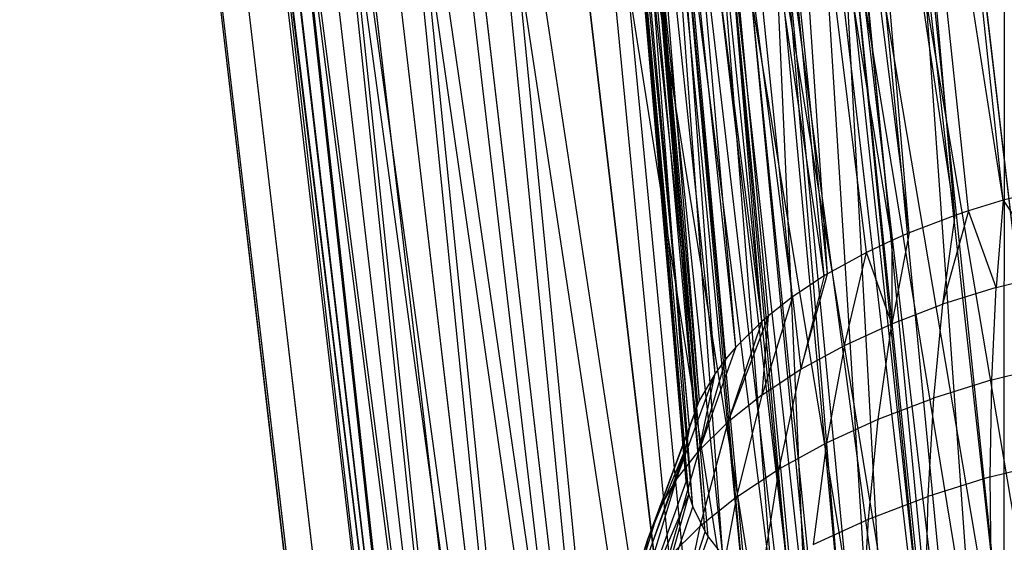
# Model space of a CAD drawing. Extents: x -23.4 to 23.6, y 0.3 to 4.
# Tile 59 of 189: x -16.281 to -15.426, y 1.53 to 1.984. Entities that reach past the tile are written whole.
import ezdxf

# ---------------------------------------------------------------- set-up
doc = ezdxf.new("R2010")
doc.units = 0
doc.header["$MEASUREMENT"] = 0
doc.layers.get('0').update_dxf_attribs({"color": 13, "linetype": 'CONTINUOUS'})

# ---------------------------------------------------------------- blocks, each defined once
blk = doc.blocks.new('FOURTY_V_PM_STL')
at = {"color": 0}
for p, q in [((-15.43233, 1.01931, -3.83189), (-15.77039, 3.89764, -2.15866)), ((-15.43233, 1.01931, -3.83189), (-15.77039, 3.89764, -2.15866)), ((-15.5525, 0.98012, -3.78877), (-15.89056, 3.85846, -2.11554)), ((-15.5525, 0.98012, -3.78877), (-15.89056, 3.85846, -2.11554)), ((-15.66137, 0.93209, -3.72813), (-15.99943, 3.81042, -2.0549)), ((-15.66137, 0.93209, -3.72813), (-15.99943, 3.81042, -2.0549)), ((-15.75579, 0.87658, -3.65171), (-16.09385, 3.75491, -1.97848)), ((-15.75579, 0.87658, -3.65171), (-16.09385, 3.75491, -1.97848)), ((-15.83306, 0.81519, -3.56172), (-16.17112, 3.69352, -1.8885)), ((-15.83306, 0.81519, -3.56172), (-16.17112, 3.69352, -1.8885)), ((-15.89095, 0.74969, -3.46075), (-16.22901, 3.62802, -1.78752)), ((-15.89095, 0.74969, -3.46075), (-16.22901, 3.62802, -1.78752)), ((-15.92779, 0.68197, -3.3517), (-16.26585, 3.5603, -1.67847)), ((-15.92779, 0.68197, -3.3517), (-16.26585, 3.5603, -1.67847)), ((-15.94253, 0.61397, -3.2377), (-16.28059, 3.4923, -1.56447)), ((-15.94253, 0.61397, -3.2377), (-16.28059, 3.4923, -1.56447)), ((-15.94145, 0.58048, -3.17987), (-16.28059, 3.4923, -1.56447)), ((-15.94145, 0.58048, -3.17987), (-16.28059, 3.4923, -1.56447)), ((-15.93474, 0.54765, -3.12204), (-16.2728, 3.42598, -1.44881)), ((-15.94145, 0.58048, -3.17987), (-16.2728, 3.42598, -1.44881)), ((-15.94145, 0.58048, -3.17987), (-16.2728, 3.42598, -1.44881)), ((-15.93474, 0.54765, -3.12204), (-16.2728, 3.42598, -1.44881)), ((-15.90465, 0.48492, -3.00805), (-16.24271, 3.36325, -1.33482)), ((-15.90465, 0.48492, -3.00805), (-16.24271, 3.36325, -1.33482)), ((-15.85311, 0.42757, -2.89899), (-16.19117, 3.30591, -1.22576)), ((-15.85311, 0.42757, -2.89899), (-16.19117, 3.30591, -1.22576)), ((-15.78163, 0.37727, -2.79802), (-16.11969, 3.25561, -1.12479)), ((-15.78163, 0.37727, -2.79802), (-16.11969, 3.25561, -1.12479)), ((-15.69224, 0.33546, -2.70803), (-16.0303, 3.21379, -1.0348)), ((-15.69224, 0.33546, -2.70803), (-16.0303, 3.21379, -1.0348)), ((-15.58752, 0.30334, -2.63162), (-15.92558, 3.18167, -0.95839)), ((-15.58752, 0.30334, -2.63162), (-15.92558, 3.18167, -0.95839)), ((-15.47049, 0.28183, -2.57098), (-15.80855, 3.16016, -0.89775)), ((-15.47049, 0.28183, -2.57098), (-15.80855, 3.16016, -0.89775)), ((-15.52561, 2.70586, -2.81741), (-15.32687, 1.01377, -3.80106)), ((-15.52561, 2.70586, -2.81741), (-15.32687, 1.01377, -3.80106)), ((-15.6106, 2.68538, -2.79935), (-15.32687, 1.01377, -3.80106)), ((-15.6106, 2.68538, -2.79935), (-15.32687, 1.01377, -3.80106)), ((-15.6106, 2.68538, -2.79935), (-15.44675, 0.98315, -3.7726)), ((-15.6106, 2.68538, -2.79935), (-15.44675, 0.98315, -3.7726)), ((-15.64549, 2.67524, -2.78895), (-15.44675, 0.98315, -3.7726)), ((-15.64549, 2.67524, -2.78895), (-15.44675, 0.98315, -3.7726)), ((-15.72176, 2.64913, -2.75946), (-15.44675, 0.98315, -3.7726)), ((-15.72176, 2.64913, -2.75946), (-15.44675, 0.98315, -3.7726)), ((-15.72176, 2.64913, -2.75946), (-15.5579, 0.94308, -3.72613)), ((-15.72176, 2.64913, -2.75946), (-15.5579, 0.94308, -3.72613)), ((-15.75664, 2.63517, -2.74249), (-15.5579, 0.94308, -3.72613)), ((-15.75664, 2.63517, -2.74249), (-15.5579, 0.94308, -3.72613)), ((-15.82246, 2.6047, -2.70336), (-15.5579, 0.94308, -3.72613)), ((-15.82246, 2.6047, -2.70336), (-15.5579, 0.94308, -3.72613)), ((-15.82246, 2.6047, -2.70336), (-15.65694, 0.89479, -3.66307)), ((-15.82246, 2.6047, -2.70336), (-15.65694, 0.89479, -3.66307)), ((-15.85568, 2.58688, -2.67942), (-15.65694, 0.89479, -3.66307)), ((-15.85568, 2.58688, -2.67942), (-15.65694, 0.89479, -3.66307)), ((-15.70493, 2.58032, -1.21793), (-15.47049, 0.28183, -2.57098)), ((-15.70493, 2.58032, -1.21793), (-15.47049, 0.28183, -2.57098)), ((-15.47049, 0.28183, -2.57098), (-15.61496, 2.57423, -1.18927)), ((-15.34451, 0.27156, -2.52785), (-15.61496, 2.57423, -1.18927)), ((-15.47049, 0.28183, -2.57098), (-15.61496, 2.57423, -1.18927)), ((-15.34451, 0.27156, -2.52785), (-15.61496, 2.57423, -1.18927)), ((-15.9098, 2.55335, -2.63268), (-15.65694, 0.89479, -3.66307)), ((-15.9098, 2.55335, -2.63268), (-15.65694, 0.89479, -3.66307)), ((-15.9098, 2.55335, -2.63268), (-15.74087, 0.83973, -3.58532)), ((-15.9098, 2.55335, -2.63268), (-15.74087, 0.83973, -3.58532)), ((-15.9396, 2.53183, -2.60168), (-15.74087, 0.83973, -3.58532)), ((-15.9396, 2.53183, -2.60168), (-15.74087, 0.83973, -3.58532)), ((-15.98127, 2.49657, -2.54944), (-15.74087, 0.83973, -3.58532)), ((-15.98127, 2.49657, -2.54944), (-15.74087, 0.83973, -3.58532)), ((-15.98127, 2.49657, -2.54944), (-15.80713, 0.77959, -3.49526)), ((-15.98127, 2.49657, -2.54944), (-15.80713, 0.77959, -3.49526)), ((-16.00586, 2.47169, -2.51161), (-15.80713, 0.77959, -3.49526)), ((-16.00586, 2.47169, -2.51161), (-15.80713, 0.77959, -3.49526)), ((-15.4274, 1.82699, -2.97621), (-15.49473, 2.46211, -2.58628)), ((-15.4274, 1.82699, -2.97621), (-15.49473, 2.46211, -2.58628)), ((-15.4274, 1.82699, -2.97621), (-15.52468, 2.45302, -2.5767)), ((-15.45751, 1.81783, -2.96652), (-15.52468, 2.45302, -2.5767)), ((-15.4274, 1.82699, -2.97621), (-15.52468, 2.45302, -2.5767)), ((-15.45751, 1.81783, -2.96652), (-15.52468, 2.45302, -2.5767)), ((-15.46927, 1.81387, -2.96208), (-15.52468, 2.45302, -2.5767)), ((-15.46927, 1.81387, -2.96208), (-15.52468, 2.45302, -2.5767)), ((-16.03482, 2.43598, -2.45604), (-15.80713, 0.77959, -3.49526)), ((-16.03482, 2.43598, -2.45604), (-15.80713, 0.77959, -3.49526)), ((-16.03482, 2.43598, -2.45604), (-15.8537, 0.7162, -3.39561)), ((-16.03482, 2.43598, -2.45604), (-15.8537, 0.7162, -3.39561)), ((-15.46927, 1.81387, -2.96208), (-15.56286, 2.43923, -2.5607)), ((-15.46927, 1.81387, -2.96208), (-15.56286, 2.43923, -2.5607)), ((-15.50891, 1.79874, -2.94407), (-15.56286, 2.43923, -2.5607)), ((-15.50891, 1.79874, -2.94407), (-15.56286, 2.43923, -2.5607)), ((-15.50891, 1.79874, -2.94407), (-15.58819, 2.42852, -2.54739)), ((-15.50891, 1.79874, -2.94407), (-15.58819, 2.42852, -2.54739)), ((-15.52404, 1.79216, -2.93582), (-15.58819, 2.42852, -2.54739)), ((-15.52404, 1.79216, -2.93582), (-15.58819, 2.42852, -2.54739)), ((-15.52404, 1.79216, -2.93582), (-15.62368, 2.41096, -2.52436)), ((-15.54588, 1.78178, -2.92237), (-15.62368, 2.41096, -2.52436)), ((-15.52404, 1.79216, -2.93582), (-15.62368, 2.41096, -2.52436)), ((-15.54588, 1.78178, -2.92237), (-15.62368, 2.41096, -2.52436)), ((-15.57975, 1.76319, -2.89723), (-15.62368, 2.41096, -2.52436)), ((-15.57975, 1.76319, -2.89723), (-15.62368, 2.41096, -2.52436)), ((-16.05244, 2.40829, -2.41196), (-15.8537, 0.7162, -3.39561)), ((-16.05244, 2.40829, -2.41196), (-15.8537, 0.7162, -3.39561)), ((-15.57975, 1.76319, -2.89723), (-15.64399, 2.39928, -2.50836)), ((-15.57975, 1.76319, -2.89723), (-15.64399, 2.39928, -2.50836)), ((-15.5825, 1.76153, -2.89492), (-15.64399, 2.39928, -2.50836)), ((-15.5825, 1.76153, -2.89492), (-15.64399, 2.39928, -2.50836)), ((-15.5825, 1.76153, -2.89492), (-15.67513, 2.37826, -2.4785)), ((-15.5825, 1.76153, -2.89492), (-15.67513, 2.37826, -2.4785)), ((-15.61015, 1.74317, -2.86894), (-15.67513, 2.37826, -2.4785)), ((-15.61015, 1.74317, -2.86894), (-15.67513, 2.37826, -2.4785)), ((-16.0689, 2.37334, -2.35517), (-15.8537, 0.7162, -3.39561)), ((-16.0689, 2.37334, -2.35517), (-15.8537, 0.7162, -3.39561)), ((-16.0689, 2.37334, -2.35517), (-15.87919, 0.65147, -3.2894)), ((-16.0689, 2.37334, -2.35517), (-15.87919, 0.65147, -3.2894)), ((-15.61015, 1.74317, -2.86894), (-15.69029, 2.36623, -2.46086)), ((-15.631, 1.7269, -2.84516), (-15.69029, 2.36623, -2.46086)), ((-15.61015, 1.74317, -2.86894), (-15.69029, 2.36623, -2.46086)), ((-15.631, 1.7269, -2.84516), (-15.69029, 2.36623, -2.46086)), ((-15.63672, 1.72196, -2.83781), (-15.69029, 2.36623, -2.46086)), ((-15.63672, 1.72196, -2.83781), (-15.69029, 2.36623, -2.46086)), ((-16.07792, 2.34356, -2.30576), (-15.87919, 0.65147, -3.2894)), ((-16.07792, 2.34356, -2.30576), (-15.87919, 0.65147, -3.2894)), ((-15.63672, 1.72196, -2.83781), (-15.71545, 2.34224, -2.42468)), ((-15.63672, 1.72196, -2.83781), (-15.71545, 2.34224, -2.42468)), ((-15.65917, 1.69979, -2.80421), (-15.71545, 2.34224, -2.42468)), ((-15.65917, 1.69979, -2.80421), (-15.71545, 2.34224, -2.42468)), ((-15.65917, 1.69979, -2.80421), (-15.72559, 2.33043, -2.40641)), ((-15.66799, 1.6894, -2.78812), (-15.72559, 2.33043, -2.40641)), ((-15.65917, 1.69979, -2.80421), (-15.72559, 2.33043, -2.40641)), ((-15.66799, 1.6894, -2.78812), (-15.72559, 2.33043, -2.40641)), ((-15.67725, 1.67691, -2.7685), (-15.72559, 2.33043, -2.40641)), ((-15.67725, 1.67691, -2.7685), (-15.72559, 2.33043, -2.40641)), ((-16.08253, 2.31044, -2.24972), (-15.87919, 0.65147, -3.2894)), ((-16.08253, 2.31044, -2.24972), (-15.87919, 0.65147, -3.2894)), ((-16.08253, 2.31044, -2.24972), (-15.8828, 0.58737, -3.17987)), ((-16.08253, 2.31044, -2.24972), (-15.8828, 0.58737, -3.17987)), ((-15.67725, 1.67691, -2.7685), (-15.74327, 2.30413, -2.36474)), ((-15.67725, 1.67691, -2.7685), (-15.74327, 2.30413, -2.36474)), ((-15.69073, 1.65358, -2.7311), (-15.74327, 2.30413, -2.36474)), ((-15.69073, 1.65358, -2.7311), (-15.74327, 2.30413, -2.36474)), ((-15.69073, 1.65358, -2.7311), (-15.74878, 2.29304, -2.34677)), ((-15.69073, 1.65358, -2.7311), (-15.74878, 2.29304, -2.34677)), ((-15.69228, 1.65023, -2.72564), (-15.74878, 2.29304, -2.34677)), ((-15.69228, 1.65023, -2.72564), (-15.74878, 2.29304, -2.34677)), ((-16.08154, 2.27946, -2.19623), (-15.8828, 0.58737, -3.17987)), ((-16.08154, 2.27946, -2.19623), (-15.8828, 0.58737, -3.17987)), ((-15.69228, 1.65023, -2.72564), (-15.75764, 2.26522, -2.30071)), ((-15.69228, 1.65023, -2.72564), (-15.75764, 2.26522, -2.30071)), ((-15.69949, 1.63007, -2.69242), (-15.75764, 2.26522, -2.30071)), ((-15.69949, 1.63007, -2.69242), (-15.75764, 2.26522, -2.30071)), ((-15.69949, 1.63007, -2.69242), (-15.75909, 2.25525, -2.28385)), ((-15.70308, 1.61064, -2.65973), (-15.75909, 2.25525, -2.28385)), ((-15.69949, 1.63007, -2.69242), (-15.75909, 2.25525, -2.28385)), ((-15.70308, 1.61064, -2.65973), (-15.75909, 2.25525, -2.28385)), ((-15.70341, 1.60664, -2.65292), (-15.75909, 2.25525, -2.28385)), ((-15.70341, 1.60664, -2.65292), (-15.75909, 2.25525, -2.28385)), ((-16.07533, 2.24909, -2.14274), (-15.8828, 0.58737, -3.17987)), ((-16.07533, 2.24909, -2.14274), (-15.8828, 0.58737, -3.17987)), ((-16.07533, 2.24909, -2.14274), (-15.86443, 0.52585, -3.07034)), ((-16.07533, 2.24909, -2.14274), (-15.86443, 0.52585, -3.07034)), ((-15.70341, 1.60664, -2.65292), (-15.75807, 2.22685, -2.23479)), ((-15.70341, 1.60664, -2.65292), (-15.75807, 2.22685, -2.23479)), ((-15.70244, 1.58356, -2.61302), (-15.75807, 2.22685, -2.23479)), ((-15.70244, 1.58356, -2.61302), (-15.75807, 2.22685, -2.23479)), ((-16.06317, 2.21795, -2.0867), (-15.86443, 0.52585, -3.07034)), ((-16.06317, 2.21795, -2.0867), (-15.86443, 0.52585, -3.07034)), ((-15.70244, 1.58356, -2.61302), (-15.7562, 2.21829, -2.21968)), ((-15.70005, 1.57192, -2.5925), (-15.7562, 2.21829, -2.21968)), ((-15.70244, 1.58356, -2.61302), (-15.7562, 2.21829, -2.21968)), ((-15.70005, 1.57192, -2.5925), (-15.7562, 2.21829, -2.21968)), ((-15.69662, 1.5611, -2.57319), (-15.7562, 2.21829, -2.21968)), ((-15.69662, 1.5611, -2.57319), (-15.7562, 2.21829, -2.21968)), ((-16.04749, 2.19106, -2.03729), (-15.86443, 0.52585, -3.07034)), ((-16.04749, 2.19106, -2.03729), (-15.86443, 0.52585, -3.07034)), ((-16.04749, 2.19106, -2.03729), (-15.82465, 0.46879, -2.96414)), ((-16.04749, 2.19106, -2.03729), (-15.82465, 0.46879, -2.96414)), ((-15.69662, 1.5611, -2.57319), (-15.74454, 2.19031, -2.1692)), ((-15.69662, 1.5611, -2.57319), (-15.74454, 2.19031, -2.1692)), ((-15.68598, 1.53949, -2.53388), (-15.74454, 2.19031, -2.1692)), ((-15.68598, 1.53949, -2.53388), (-15.74454, 2.19031, -2.1692)), ((-15.68598, 1.53949, -2.53388), (-15.7402, 2.18333, -2.15632)), ((-15.68329, 1.5353, -2.52612), (-15.7402, 2.18333, -2.15632)), ((-15.68598, 1.53949, -2.53388), (-15.7402, 2.18333, -2.15632)), ((-15.68329, 1.5353, -2.52612), (-15.7402, 2.18333, -2.15632)), ((-15.67067, 1.519, -2.49554), (-15.7402, 2.18333, -2.15632)), ((-15.67067, 1.519, -2.49554), (-15.7402, 2.18333, -2.15632)), ((-16.02338, 2.16088, -1.98049), (-15.82465, 0.46879, -2.96414)), ((-16.02338, 2.16088, -1.98049), (-15.82465, 0.46879, -2.96414)), ((-15.67067, 1.519, -2.49554), (-15.71753, 2.15685, -2.10619)), ((-15.67067, 1.519, -2.49554), (-15.71753, 2.15685, -2.10619)), ((-15.65334, 1.50196, -2.46273), (-15.71753, 2.15685, -2.10619)), ((-15.65334, 1.50196, -2.46273), (-15.71753, 2.15685, -2.10619)), ((-15.65334, 1.50196, -2.46273), (-15.71161, 2.15151, -2.09581)), ((-15.65085, 1.49985, -2.45859), (-15.71161, 2.15151, -2.09581)), ((-15.65334, 1.50196, -2.46273), (-15.71161, 2.15151, -2.09581)), ((-15.65085, 1.49985, -2.45859), (-15.71161, 2.15151, -2.09581)), ((-15.62675, 1.48225, -2.42345), (-15.71161, 2.15151, -2.09581)), ((-15.62675, 1.48225, -2.42345), (-15.71161, 2.15151, -2.09581)), ((-15.99982, 2.13802, -1.93641), (-15.82465, 0.46879, -2.96414)), ((-15.99982, 2.13802, -1.93641), (-15.82465, 0.46879, -2.96414)), ((-15.99982, 2.13802, -1.93641), (-15.76465, 0.41791, -2.86449)), ((-15.99982, 2.13802, -1.93641), (-15.76465, 0.41791, -2.86449)), ((-15.62675, 1.48225, -2.42345), (-15.67794, 2.12762, -2.0479)), ((-15.62675, 1.48225, -2.42345), (-15.67794, 2.12762, -2.0479)), ((-15.61115, 1.47298, -2.40434), (-15.67794, 2.12762, -2.0479)), ((-15.61115, 1.47298, -2.40434), (-15.67794, 2.12762, -2.0479)), ((-15.61115, 1.47298, -2.40434), (-15.67134, 2.12385, -2.04008)), ((-15.61115, 1.47298, -2.40434), (-15.67134, 2.12385, -2.04008)), ((-15.59863, 1.46642, -2.39053), (-15.67134, 2.12385, -2.04008)), ((-15.59863, 1.46642, -2.39053), (-15.67134, 2.12385, -2.04008)), ((-15.96338, 2.11, -1.88084), (-15.76465, 0.41791, -2.86449)), ((-15.96338, 2.11, -1.88084), (-15.76465, 0.41791, -2.86449)), ((-15.59863, 1.46642, -2.39053), (-15.62713, 2.1036, -1.99632)), ((-15.59863, 1.46642, -2.39053), (-15.62713, 2.1036, -1.99632)), ((-15.56682, 1.45252, -2.3602), (-15.62713, 2.1036, -1.99632)), ((-15.56682, 1.45252, -2.3602), (-15.62713, 2.1036, -1.99632)), ((-15.56682, 1.45252, -2.3602), (-15.62069, 2.10122, -1.99093)), ((-15.55809, 1.44928, -2.35286), (-15.62069, 2.10122, -1.99093)), ((-15.56682, 1.45252, -2.3602), (-15.62069, 2.10122, -1.99093)), ((-15.55809, 1.44928, -2.35286), (-15.62069, 2.10122, -1.99093)), ((-15.53168, 1.44072, -2.33279), (-15.62069, 2.10122, -1.99093)), ((-15.53168, 1.44072, -2.33279), (-15.62069, 2.10122, -1.99093)), ((-15.9337, 2.09149, -1.84301), (-15.76465, 0.41791, -2.86449)), ((-15.9337, 2.09149, -1.84301), (-15.76465, 0.41791, -2.86449)), ((-15.9337, 2.09149, -1.84301), (-15.68626, 0.37476, -2.77442)), ((-15.9337, 2.09149, -1.84301), (-15.68626, 0.37476, -2.77442)), ((-15.53168, 1.44072, -2.33279), (-15.56683, 2.08561, -1.9532)), ((-15.53168, 1.44072, -2.33279), (-15.56683, 2.08561, -1.9532)), ((-15.49586, 1.43163, -2.30992), (-15.56683, 2.08561, -1.9532)), ((-15.49586, 1.43163, -2.30992), (-15.56683, 2.08561, -1.9532)), ((-15.49586, 1.43163, -2.30992), (-15.56128, 2.08438, -1.94995)), ((-15.49361, 1.43114, -2.30863), (-15.56128, 2.08438, -1.94995)), ((-15.49586, 1.43163, -2.30992), (-15.56128, 2.08438, -1.94995)), ((-15.49361, 1.43114, -2.30863), (-15.56128, 2.08438, -1.94995)), ((-15.45303, 1.42391, -2.28798), (-15.56128, 2.08438, -1.94995)), ((-15.45303, 1.42391, -2.28798), (-15.56128, 2.08438, -1.94995)), ((-15.45303, 1.42391, -2.28798), (-15.49908, 2.07428, -1.92001)), ((-15.45303, 1.42391, -2.28798), (-15.49908, 2.07428, -1.92001)), ((-15.42645, 1.42059, -2.27691), (-15.49908, 2.07428, -1.92001)), ((-15.42645, 1.42059, -2.27691), (-15.49908, 2.07428, -1.92001)), ((-15.42645, 1.42059, -2.27691), (-15.49503, 2.07384, -1.91844)), ((-15.42645, 1.42059, -2.27691), (-15.49503, 2.07384, -1.91844)), ((-15.42645, 1.42059, -2.27691), (-15.42621, 2.06997, -1.89788)), ((-15.42645, 1.42059, -2.27691), (-15.42621, 2.06997, -1.89788)), ((-15.88499, 2.06685, -1.79078), (-15.68626, 0.37476, -2.77442)), ((-15.88499, 2.06685, -1.79078), (-15.68626, 0.37476, -2.77442)), ((-15.85101, 2.05282, -1.75978), (-15.68626, 0.37476, -2.77442)), ((-15.85101, 2.05282, -1.75978), (-15.68626, 0.37476, -2.77442)), ((-15.85101, 2.05282, -1.75978), (-15.59186, 0.34065, -2.69668)), ((-15.85101, 2.05282, -1.75978), (-15.59186, 0.34065, -2.69668)), ((-15.7906, 2.03274, -1.71303), (-15.59186, 0.34065, -2.69668)), ((-15.7906, 2.03274, -1.71303), (-15.59186, 0.34065, -2.69668)), ((-15.75415, 2.02311, -1.68909), (-15.59186, 0.34065, -2.69668)), ((-15.75415, 2.02311, -1.68909), (-15.59186, 0.34065, -2.69668)), ((-15.75415, 2.02311, -1.68909), (-15.48432, 0.31662, -2.63361)), ((-15.75415, 2.02311, -1.68909), (-15.48432, 0.31662, -2.63361)), ((-15.68306, 2.00871, -1.64997), (-15.48432, 0.31662, -2.63361)), ((-15.68306, 2.00871, -1.64997), (-15.48432, 0.31662, -2.63361)), ((-15.6459, 2.00321, -1.633), (-15.48432, 0.31662, -2.63361)), ((-15.6459, 2.00321, -1.633), (-15.48432, 0.31662, -2.63361)), ((-15.6459, 2.00321, -1.633), (-15.36692, 0.3034, -2.58715)), ((-15.6459, 2.00321, -1.633), (-15.36692, 0.3034, -2.58715)), ((-15.56565, 1.99549, -1.6035), (-15.36692, 0.3034, -2.58715)), ((-15.56565, 1.99549, -1.6035), (-15.36692, 0.3034, -2.58715)), ((-15.52936, 1.99371, -1.59311), (-15.36692, 0.3034, -2.58715)), ((-15.52936, 1.99371, -1.59311), (-15.36692, 0.3034, -2.58715)), ((-15.52936, 1.99371, -1.59311), (-15.2432, 0.30138, -2.55869)), ((-15.52936, 1.99371, -1.59311), (-15.2432, 0.30138, -2.55869)), ((-15.44194, 1.99348, -1.57504), (-15.2432, 0.30138, -2.55869)), ((-15.44194, 1.99348, -1.57504), (-15.2432, 0.30138, -2.55869)), ((-15.38504, 1.83769, -2.98605), (-15.4274, 1.82699, -2.97621)), ((-15.38504, 1.83769, -2.98605), (-15.4274, 1.82699, -2.97621)), ((-15.4274, 1.82699, -2.97621), (-15.45751, 1.81783, -2.96652)), ((-15.4274, 1.82699, -2.97621), (-15.45751, 1.81783, -2.96652)), ((-15.4274, 1.82699, -2.97621), (-15.43334, 1.7514, -3.0725)), ((-15.4274, 1.82699, -2.97621), (-15.43334, 1.7514, -3.0725)), ((-15.4274, 1.82699, -2.97621), (-15.38483, 1.76361, -3.08371)), ((-15.4274, 1.82699, -2.97621), (-15.38483, 1.76361, -3.08371)), ((-15.46927, 1.81387, -2.96208), (-15.50891, 1.79874, -2.94407)), ((-15.46927, 1.81387, -2.96208), (-15.50891, 1.79874, -2.94407)), ((-15.45751, 1.81783, -2.96652), (-15.47989, 1.7368, -3.0568)), ((-15.45751, 1.81783, -2.96652), (-15.47989, 1.7368, -3.0568)), ((-15.46927, 1.81387, -2.96208), (-15.47989, 1.7368, -3.0568)), ((-15.46927, 1.81387, -2.96208), (-15.47989, 1.7368, -3.0568)), ((-15.45751, 1.81783, -2.96652), (-15.46927, 1.81387, -2.96208)), ((-15.45751, 1.81783, -2.96652), (-15.46927, 1.81387, -2.96208)), ((-15.43334, 1.7514, -3.0725), (-15.45751, 1.81783, -2.96652)), ((-15.43334, 1.7514, -3.0725), (-15.45751, 1.81783, -2.96652)), ((-15.50891, 1.79874, -2.94407), (-15.52404, 1.79216, -2.93582)), ((-15.50891, 1.79874, -2.94407), (-15.52404, 1.79216, -2.93582)), ((-15.50891, 1.79874, -2.94407), (-15.52398, 1.71998, -3.03677)), ((-15.50891, 1.79874, -2.94407), (-15.52398, 1.71998, -3.03677)), ((-15.52404, 1.79216, -2.93582), (-15.54588, 1.78178, -2.92237)), ((-15.52404, 1.79216, -2.93582), (-15.54588, 1.78178, -2.92237)), ((-15.52404, 1.79216, -2.93582), (-15.52398, 1.71998, -3.03677)), ((-15.52404, 1.79216, -2.93582), (-15.52398, 1.71998, -3.03677)), ((-15.54588, 1.78178, -2.92237), (-15.57975, 1.76319, -2.89723)), ((-15.54588, 1.78178, -2.92237), (-15.57975, 1.76319, -2.89723)), ((-15.56509, 1.70112, -3.01264), (-15.54588, 1.78178, -2.92237)), ((-15.56509, 1.70112, -3.01264), (-15.54588, 1.78178, -2.92237)), ((-15.52398, 1.71998, -3.03677), (-15.54588, 1.78178, -2.92237)), ((-15.52398, 1.71998, -3.03677), (-15.54588, 1.78178, -2.92237)), ((-15.5825, 1.76153, -2.89492), (-15.61015, 1.74317, -2.86894)), ((-15.5825, 1.76153, -2.89492), (-15.61015, 1.74317, -2.86894)), ((-15.60275, 1.68045, -2.98469), (-15.57975, 1.76319, -2.89723)), ((-15.60275, 1.68045, -2.98469), (-15.57975, 1.76319, -2.89723)), ((-15.5825, 1.76153, -2.89492), (-15.60275, 1.68045, -2.98469)), ((-15.5825, 1.76153, -2.89492), (-15.60275, 1.68045, -2.98469)), ((-15.57975, 1.76319, -2.89723), (-15.5825, 1.76153, -2.89492)), ((-15.57975, 1.76319, -2.89723), (-15.5825, 1.76153, -2.89492)), ((-15.43334, 1.7514, -3.0725), (-15.38483, 1.76361, -3.08371)), ((-15.43334, 1.7514, -3.0725), (-15.38483, 1.76361, -3.08371)), ((-15.43334, 1.7514, -3.0725), (-15.47989, 1.7368, -3.0568)), ((-15.43334, 1.7514, -3.0725), (-15.47989, 1.7368, -3.0568)), ((-15.43703, 1.67138, -3.16528), (-15.43334, 1.7514, -3.0725)), ((-15.43703, 1.67138, -3.16528), (-15.43334, 1.7514, -3.0725)), ((-15.61015, 1.74317, -2.86894), (-15.63655, 1.65819, -2.95323)), ((-15.61015, 1.74317, -2.86894), (-15.63655, 1.65819, -2.95323)), ((-15.61015, 1.74317, -2.86894), (-15.631, 1.7269, -2.84516)), ((-15.61015, 1.74317, -2.86894), (-15.631, 1.7269, -2.84516)), ((-15.61015, 1.74317, -2.86894), (-15.60275, 1.68045, -2.98469)), ((-15.61015, 1.74317, -2.86894), (-15.60275, 1.68045, -2.98469)), ((-15.52398, 1.71998, -3.03677), (-15.47989, 1.7368, -3.0568)), ((-15.52398, 1.71998, -3.03677), (-15.47989, 1.7368, -3.0568)), ((-15.47989, 1.7368, -3.0568), (-15.48773, 1.65548, -3.14818)), ((-15.47989, 1.7368, -3.0568), (-15.48773, 1.65548, -3.14818)), ((-15.631, 1.7269, -2.84516), (-15.6661, 1.6346, -2.91862)), ((-15.631, 1.7269, -2.84516), (-15.6661, 1.6346, -2.91862)), ((-15.631, 1.7269, -2.84516), (-15.63672, 1.72196, -2.83781)), ((-15.631, 1.7269, -2.84516), (-15.63672, 1.72196, -2.83781)), ((-15.63655, 1.65819, -2.95323), (-15.631, 1.7269, -2.84516)), ((-15.63655, 1.65819, -2.95323), (-15.631, 1.7269, -2.84516)), ((-15.63672, 1.72196, -2.83781), (-15.6661, 1.6346, -2.91862)), ((-15.63672, 1.72196, -2.83781), (-15.6661, 1.6346, -2.91862)), ((-15.63672, 1.72196, -2.83781), (-15.65917, 1.69979, -2.80421)), ((-15.63672, 1.72196, -2.83781), (-15.65917, 1.69979, -2.80421)), ((-15.56509, 1.70112, -3.01264), (-15.52398, 1.71998, -3.03677)), ((-15.56509, 1.70112, -3.01264), (-15.52398, 1.71998, -3.03677)), ((-15.53574, 1.63716, -3.12636), (-15.52398, 1.71998, -3.03677)), ((-15.53574, 1.63716, -3.12636), (-15.52398, 1.71998, -3.03677)), ((-15.60275, 1.68045, -2.98469), (-15.56509, 1.70112, -3.01264)), ((-15.60275, 1.68045, -2.98469), (-15.56509, 1.70112, -3.01264)), ((-15.56509, 1.70112, -3.01264), (-15.58051, 1.61663, -3.10009)), ((-15.56509, 1.70112, -3.01264), (-15.58051, 1.61663, -3.10009)), ((-15.65917, 1.69979, -2.80421), (-15.69107, 1.60994, -2.88125)), ((-15.65917, 1.69979, -2.80421), (-15.69107, 1.60994, -2.88125)), ((-15.65917, 1.69979, -2.80421), (-15.66799, 1.6894, -2.78812)), ((-15.65917, 1.69979, -2.80421), (-15.66799, 1.6894, -2.78812)), ((-15.66799, 1.6894, -2.78812), (-15.69107, 1.60994, -2.88125)), ((-15.66799, 1.6894, -2.78812), (-15.69107, 1.60994, -2.88125)), ((-15.66799, 1.6894, -2.78812), (-15.67725, 1.67691, -2.7685)), ((-15.66799, 1.6894, -2.78812), (-15.67725, 1.67691, -2.7685)), ((-15.43703, 1.67138, -3.16528), (-15.38421, 1.68467, -3.17748)), ((-15.43703, 1.67138, -3.16528), (-15.38421, 1.68467, -3.17748)), ((-15.71116, 1.5845, -2.84154), (-15.67725, 1.67691, -2.7685)), ((-15.71116, 1.5845, -2.84154), (-15.67725, 1.67691, -2.7685)), ((-15.69107, 1.60994, -2.88125), (-15.67725, 1.67691, -2.7685)), ((-15.69107, 1.60994, -2.88125), (-15.67725, 1.67691, -2.7685)), ((-15.67725, 1.67691, -2.7685), (-15.69073, 1.65358, -2.7311)), ((-15.67725, 1.67691, -2.7685), (-15.69073, 1.65358, -2.7311)), ((-15.63655, 1.65819, -2.95323), (-15.60275, 1.68045, -2.98469)), ((-15.63655, 1.65819, -2.95323), (-15.60275, 1.68045, -2.98469)), ((-15.62152, 1.59412, -3.06965), (-15.60275, 1.68045, -2.98469)), ((-15.62152, 1.59412, -3.06965), (-15.60275, 1.68045, -2.98469)), ((-15.43703, 1.67138, -3.16528), (-15.48773, 1.65548, -3.14818)), ((-15.43703, 1.67138, -3.16528), (-15.48773, 1.65548, -3.14818)), ((-15.43848, 1.58714, -3.2543), (-15.43703, 1.67138, -3.16528)), ((-15.43848, 1.58714, -3.2543), (-15.43703, 1.67138, -3.16528)), ((-15.63655, 1.65819, -2.95323), (-15.6661, 1.6346, -2.91862)), ((-15.63655, 1.65819, -2.95323), (-15.6661, 1.6346, -2.91862)), ((-15.65833, 1.56988, -3.03539), (-15.63655, 1.65819, -2.95323)), ((-15.65833, 1.56988, -3.03539), (-15.63655, 1.65819, -2.95323)), ((-15.72616, 1.55856, -2.79995), (-15.69073, 1.65358, -2.7311)), ((-15.72616, 1.55856, -2.79995), (-15.69073, 1.65358, -2.7311)), ((-15.69228, 1.65023, -2.72564), (-15.72616, 1.55856, -2.79995)), ((-15.69228, 1.65023, -2.72564), (-15.72616, 1.55856, -2.79995)), ((-15.69228, 1.65023, -2.72564), (-15.69949, 1.63007, -2.69242)), ((-15.69228, 1.65023, -2.72564), (-15.69949, 1.63007, -2.69242)), ((-15.69073, 1.65358, -2.7311), (-15.69228, 1.65023, -2.72564)), ((-15.69073, 1.65358, -2.7311), (-15.69228, 1.65023, -2.72564)), ((-15.53574, 1.63716, -3.12636), (-15.48773, 1.65548, -3.14818)), ((-15.53574, 1.63716, -3.12636), (-15.48773, 1.65548, -3.14818)), ((-15.48773, 1.65548, -3.14818), (-15.49277, 1.57011, -3.23599)), ((-15.48773, 1.65548, -3.14818), (-15.49277, 1.57011, -3.23599)), ((-15.69107, 1.60994, -2.88125), (-15.6661, 1.6346, -2.91862)), ((-15.69107, 1.60994, -2.88125), (-15.6661, 1.6346, -2.91862)), ((-15.6661, 1.6346, -2.91862), (-15.69051, 1.54419, -2.9977)), ((-15.6661, 1.6346, -2.91862), (-15.69051, 1.54419, -2.9977)), ((-15.58051, 1.61663, -3.10009), (-15.53574, 1.63716, -3.12636)), ((-15.58051, 1.61663, -3.10009), (-15.53574, 1.63716, -3.12636)), ((-15.54417, 1.5505, -3.21263), (-15.53574, 1.63716, -3.12636)), ((-15.54417, 1.5505, -3.21263), (-15.53574, 1.63716, -3.12636)), ((-15.69949, 1.63007, -2.69242), (-15.73589, 1.53242, -2.75695)), ((-15.69949, 1.63007, -2.69242), (-15.73589, 1.53242, -2.75695)), ((-15.69949, 1.63007, -2.69242), (-15.72616, 1.55856, -2.79995)), ((-15.69949, 1.63007, -2.69242), (-15.72616, 1.55856, -2.79995)), ((-15.69949, 1.63007, -2.69242), (-15.70308, 1.61064, -2.65973)), ((-15.69949, 1.63007, -2.69242), (-15.70308, 1.61064, -2.65973)), ((-15.62152, 1.59412, -3.06965), (-15.58051, 1.61663, -3.10009)), ((-15.62152, 1.59412, -3.06965), (-15.58051, 1.61663, -3.10009)), ((-15.58051, 1.61663, -3.10009), (-15.5921, 1.52852, -3.1845)), ((-15.58051, 1.61663, -3.10009), (-15.5921, 1.52852, -3.1845)), ((-15.70308, 1.61064, -2.65973), (-15.74025, 1.50637, -2.71302)), ((-15.70308, 1.61064, -2.65973), (-15.74025, 1.50637, -2.71302)), ((-15.74025, 1.50637, -2.71302), (-15.70341, 1.60664, -2.65292)), ((-15.74025, 1.50637, -2.71302), (-15.70341, 1.60664, -2.65292)), ((-15.73589, 1.53242, -2.75695), (-15.70308, 1.61064, -2.65973)), ((-15.73589, 1.53242, -2.75695), (-15.70308, 1.61064, -2.65973)), ((-15.71769, 1.51734, -2.95701), (-15.69107, 1.60994, -2.88125)), ((-15.71769, 1.51734, -2.95701), (-15.69107, 1.60994, -2.88125)), ((-15.71116, 1.5845, -2.84154), (-15.69107, 1.60994, -2.88125)), ((-15.71116, 1.5845, -2.84154), (-15.69107, 1.60994, -2.88125)), ((-15.70308, 1.61064, -2.65973), (-15.70341, 1.60664, -2.65292)), ((-15.70308, 1.61064, -2.65973), (-15.70341, 1.60664, -2.65292)), ((-15.70341, 1.60664, -2.65292), (-15.70244, 1.58356, -2.61302)), ((-15.70341, 1.60664, -2.65292), (-15.70244, 1.58356, -2.61302)), ((-15.43848, 1.58714, -3.2543), (-15.38192, 1.60137, -3.26737)), ((-15.43848, 1.58714, -3.2543), (-15.38192, 1.60137, -3.26737)), ((-15.65833, 1.56988, -3.03539), (-15.62152, 1.59412, -3.06965)), ((-15.65833, 1.56988, -3.03539), (-15.62152, 1.59412, -3.06965)), ((-15.63602, 1.50441, -3.15191), (-15.62152, 1.59412, -3.06965)), ((-15.63602, 1.50441, -3.15191), (-15.62152, 1.59412, -3.06965)), ((-15.71116, 1.5845, -2.84154), (-15.73958, 1.48964, -2.91377)), ((-15.71116, 1.5845, -2.84154), (-15.73958, 1.48964, -2.91377)), ((-15.70244, 1.58356, -2.61302), (-15.73918, 1.48071, -2.66866)), ((-15.70244, 1.58356, -2.61302), (-15.73918, 1.48071, -2.66866)), ((-15.72616, 1.55856, -2.79995), (-15.71116, 1.5845, -2.84154)), ((-15.72616, 1.55856, -2.79995), (-15.71116, 1.5845, -2.84154)), ((-15.70244, 1.58356, -2.61302), (-15.70005, 1.57192, -2.5925)), ((-15.70244, 1.58356, -2.61302), (-15.70005, 1.57192, -2.5925)), ((-15.43848, 1.58714, -3.2543), (-15.49277, 1.57011, -3.23599)), ((-15.43848, 1.58714, -3.2543), (-15.49277, 1.57011, -3.23599)), ((-15.43767, 1.49888, -3.33936), (-15.43848, 1.58714, -3.2543)), ((-15.43767, 1.49888, -3.33936), (-15.43848, 1.58714, -3.2543)), ((-15.73918, 1.48071, -2.66866), (-15.70005, 1.57192, -2.5925)), ((-15.73918, 1.48071, -2.66866), (-15.70005, 1.57192, -2.5925)), ((-15.70005, 1.57192, -2.5925), (-15.7327, 1.45573, -2.62437)), ((-15.70005, 1.57192, -2.5925), (-15.7327, 1.45573, -2.62437)), ((-15.70005, 1.57192, -2.5925), (-15.69662, 1.5611, -2.57319)), ((-15.70005, 1.57192, -2.5925), (-15.69662, 1.5611, -2.57319)), ((-15.65833, 1.56988, -3.03539), (-15.69051, 1.54419, -2.9977)), ((-15.65833, 1.56988, -3.03539), (-15.69051, 1.54419, -2.9977)), ((-15.67543, 1.47846, -3.11523), (-15.65833, 1.56988, -3.03539)), ((-15.67543, 1.47846, -3.11523), (-15.65833, 1.56988, -3.03539)), ((-15.54417, 1.5505, -3.21263), (-15.49277, 1.57011, -3.23599)), ((-15.54417, 1.5505, -3.21263), (-15.49277, 1.57011, -3.23599)), ((-15.49277, 1.57011, -3.23599), (-15.49498, 1.48091, -3.32002)), ((-15.49277, 1.57011, -3.23599), (-15.49498, 1.48091, -3.32002)), ((-15.75591, 1.46139, -2.86848), (-15.72616, 1.55856, -2.79995)), ((-15.75591, 1.46139, -2.86848), (-15.72616, 1.55856, -2.79995)), ((-15.73589, 1.53242, -2.75695), (-15.72616, 1.55856, -2.79995)), ((-15.73589, 1.53242, -2.75695), (-15.72616, 1.55856, -2.79995)), ((-15.7327, 1.45573, -2.62437), (-15.69662, 1.5611, -2.57319)), ((-15.7327, 1.45573, -2.62437), (-15.69662, 1.5611, -2.57319)), ((-15.69662, 1.5611, -2.57319), (-15.68598, 1.53949, -2.53388)), ((-15.69662, 1.5611, -2.57319), (-15.68598, 1.53949, -2.53388)), ((-15.5921, 1.52852, -3.1845), (-15.54417, 1.5505, -3.21263)), ((-15.5921, 1.52852, -3.1845), (-15.54417, 1.5505, -3.21263)), ((-15.54924, 1.4602, -3.29537), (-15.54417, 1.5505, -3.21263)), ((-15.54924, 1.4602, -3.29537), (-15.54417, 1.5505, -3.21263)), ((-15.72088, 1.4317, -2.58066), (-15.68598, 1.53949, -2.53388)), ((-15.72088, 1.4317, -2.58066), (-15.68598, 1.53949, -2.53388)), ((-15.71769, 1.51734, -2.95701), (-15.69051, 1.54419, -2.9977)), ((-15.71769, 1.51734, -2.95701), (-15.69051, 1.54419, -2.9977)), ((-15.69051, 1.54419, -2.9977), (-15.70989, 1.45095, -3.07487)), ((-15.69051, 1.54419, -2.9977), (-15.70989, 1.45095, -3.07487)), ((-15.68598, 1.53949, -2.53388), (-15.68329, 1.5353, -2.52612)), ((-15.68598, 1.53949, -2.53388), (-15.68329, 1.5353, -2.52612)), ((-15.76651, 1.43292, -2.82165), (-15.73589, 1.53242, -2.75695)), ((-15.76651, 1.43292, -2.82165), (-15.73589, 1.53242, -2.75695)), ((-15.73589, 1.53242, -2.75695), (-15.74025, 1.50637, -2.71302)), ((-15.73589, 1.53242, -2.75695), (-15.74025, 1.50637, -2.71302)), ((-15.68329, 1.5353, -2.52612), (-15.72088, 1.4317, -2.58066)), ((-15.68329, 1.5353, -2.52612), (-15.72088, 1.4317, -2.58066)), ((-15.68329, 1.5353, -2.52612), (-15.67067, 1.519, -2.49554)), ((-15.68329, 1.5353, -2.52612), (-15.67067, 1.519, -2.49554))]:
    blk.add_line(p, q, dxfattribs=at)

msp = doc.modelspace()

# ---------------------------------------------------------------- block references
at = {"color": 0}
msp.add_blockref('FOURTY_V_PM_STL', (0, 0), dxfattribs=at)

doc.saveas('drawing.dxf')
